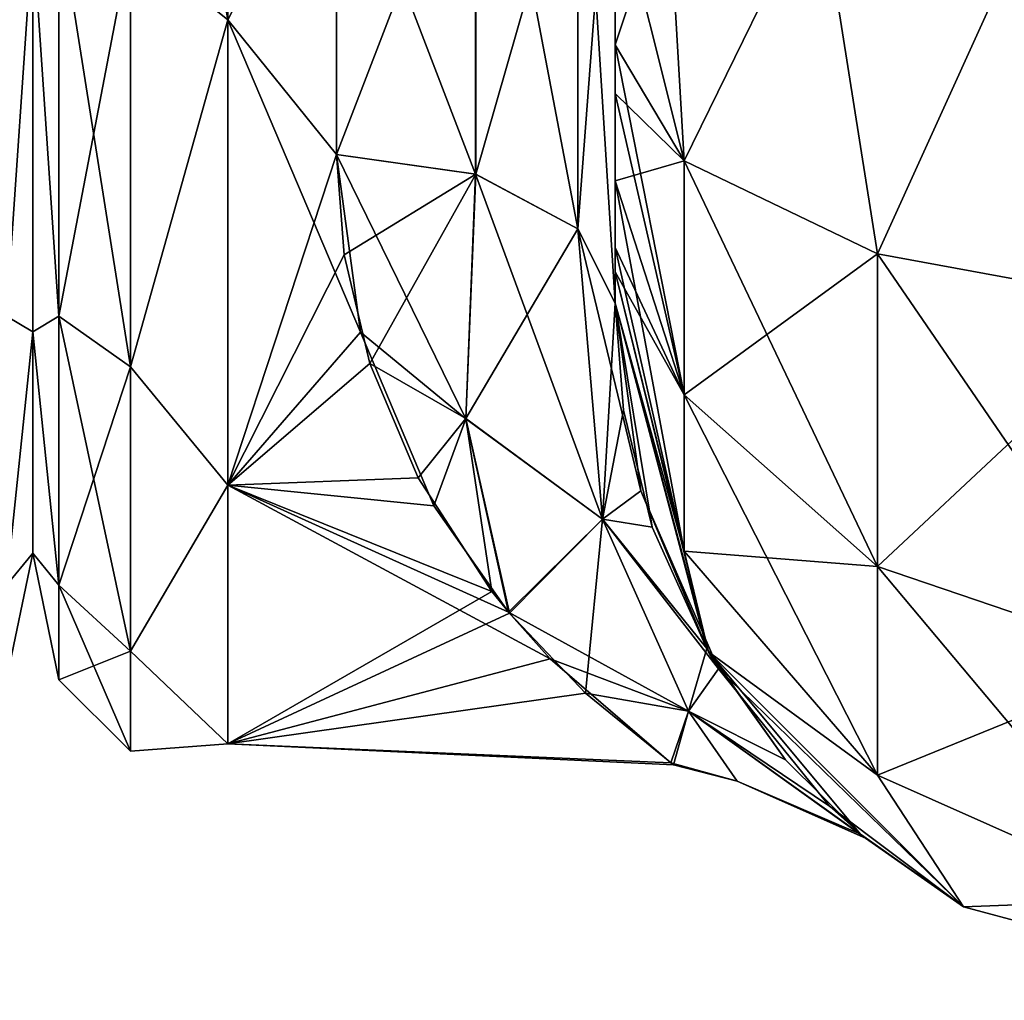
# Model space of a CAD drawing. Extents: x -23 to 470, y -2000 to 0.
# Tile 77 of 246: x 414 to 431, y -2000 to -1982. Entities that reach past the tile are written whole.
import ezdxf

# ---------------------------------------------------------------- set-up
doc = ezdxf.new("R2010")
doc.units = 0
doc.header["$LTSCALE"] = 68.916985
for name, color, linetype in [('515', 7, 'CONTINUOUS'), ('559', 7, 'CONTINUOUS'), ('586', 7, 'CONTINUOUS'), ('590', 7, 'CONTINUOUS'), ('591', 7, 'CONTINUOUS'), ('618', 7, 'CONTINUOUS'), ('619', 7, 'CONTINUOUS'), ('620', 7, 'CONTINUOUS'), ('623', 7, 'CONTINUOUS'), ('624', 7, 'CONTINUOUS'), ('625', 7, 'CONTINUOUS'), ('633', 7, 'CONTINUOUS')]:
    doc.layers.add(name, color=color, linetype=linetype)

msp = doc.modelspace()

# ---------------------------------------------------------------- linework, layer by layer
at = {"layer": '515', "linetype": 'CONTINUOUS'}
for points in [[(414, -1952.022, 4.582), (414, -1955.991, 12.803), (414, -1991.978, 4.581), (414, -1952.022, 4.582)], [(414, -1952.022, -4.581), (414, -1952.022, 4.582), (414, -1991.978, 4.581), (414, -1952.022, -4.581)], [(414, -1955.991, -12.803), (414, -1952.022, -4.581), (414, -1988.009, -12.803), (414, -1955.991, -12.803)], [(414, -1988.009, -12.803), (414, -1952.022, -4.581), (414, -1991.978, -4.582), (414, -1988.009, -12.803)], [(414, -1991.978, -4.582), (414, -1952.022, -4.581), (414, -1991.978, 4.581), (414, -1991.978, -4.582)], [(414, -1955.991, 12.803), (414, -1963.173, 18.494), (414, -1988.009, 12.803), (414, -1955.991, 12.803)], [(414, -1991.978, 4.581), (414, -1955.991, 12.803), (414, -1988.009, 12.803), (414, -1991.978, 4.581)], [(414, -1980.827, -18.494), (414, -1955.991, -12.803), (414, -1988.009, -12.803), (414, -1980.827, -18.494)], [(414, -1988.009, 12.803), (414, -1963.173, 18.494), (414, -1980.826, 18.494), (414, -1988.009, 12.803)]]:
    msp.add_3dface(points, dxfattribs=at)
at = {"layer": '559', "linetype": 'CONTINUOUS'}
for points in [[(413.531, -1980.515, -20.556), (414, -1980.827, -18.494), (413.531, -1987.733, -15.733), (413.531, -1980.515, -20.556)], [(413.531, -1987.733, 15.733), (414, -1980.826, 18.494), (413.531, -1980.515, 20.556), (413.531, -1987.733, 15.733)], [(414, -1988.009, 12.803), (414, -1980.826, 18.494), (413.531, -1987.733, 15.733), (414, -1988.009, 12.803)], [(414, -1980.827, -18.494), (414, -1988.009, -12.803), (413.531, -1987.733, -15.733), (414, -1980.827, -18.494)], [(413.531, -1987.733, -15.733), (414, -1988.009, -12.803), (413.531, -1992.556, -8.515), (413.531, -1987.733, -15.733)], [(413.531, -1992.556, 8.515), (414, -1988.009, 12.803), (413.531, -1987.733, 15.733), (413.531, -1992.556, 8.515)], [(414, -1988.009, -12.803), (414, -1991.978, -4.582), (413.531, -1992.556, -8.515), (414, -1988.009, -12.803)], [(414, -1991.978, 4.581), (414, -1988.009, 12.803), (413.531, -1992.556, 8.515), (414, -1991.978, 4.581)], [(414, -1991.978, -4.582), (414, -1991.978, 4.581), (413.531, -1994.25, 0), (414, -1991.978, -4.582)], [(413.531, -1992.556, -8.515), (414, -1991.978, -4.582), (413.531, -1994.25, 0), (413.531, -1992.556, -8.515)], [(413.531, -1994.25, 0), (414, -1991.978, 4.581), (413.531, -1992.556, 8.515), (413.531, -1994.25, 0)]]:
    msp.add_3dface(points, dxfattribs=at)
at = {"layer": '586', "linetype": 'CONTINUOUS'}
for points in [[(424.45, -1982.865, -81.431), (424.45, -1983.734, -81), (424.45, -1928.15, -82), (424.45, -1982.865, -81.431)], [(424.45, -1928.15, -82), (424.45, -1983.734, -81), (424.45, -1936.98, -79.992), (424.45, -1928.15, -82)], [(424.45, -1980, -82), (424.45, -1982.865, -81.431), (424.45, -1928.15, -82), (424.45, -1980, -82)], [(424.45, -1936.807, 39.076), (424.45, -1943.901, 33.621), (424.45, -1987.5, 74.5), (424.45, -1936.807, 39.076)], [(424.45, -1936.98, 43.008), (424.45, -1936.807, 39.076), (424.45, -1987.5, 74.5), (424.45, -1936.98, 43.008)], [(424.45, -1936.979, 79.993), (424.45, -1944.159, 74.304), (424.45, -1985.305, 79.801), (424.45, -1936.979, 79.993)], [(424.45, -1980, 82), (424.45, -1936.979, 79.993), (424.45, -1982.865, 81.431), (424.45, -1980, 82)], [(424.45, -1982.865, 81.431), (424.45, -1936.979, 79.993), (424.45, -1983.734, 81), (424.45, -1982.865, 81.431)], [(424.45, -1983.734, 81), (424.45, -1936.979, 79.993), (424.45, -1985.305, 79.801), (424.45, -1983.734, 81)], [(424.45, -1986.933, -77.36), (424.45, -1987.5, -74.5), (424.45, -1936.98, -79.992), (424.45, -1986.933, -77.36)], [(424.45, -1936.98, -79.992), (424.45, -1987.5, -74.5), (424.45, -1944.16, -74.302), (424.45, -1936.98, -79.992)], [(424.45, -1986.5, -78.234), (424.45, -1986.933, -77.36), (424.45, -1936.98, -79.992), (424.45, -1986.5, -78.234)], [(424.45, -1985.305, -79.801), (424.45, -1986.5, -78.234), (424.45, -1936.98, -79.992), (424.45, -1985.305, -79.801)], [(424.45, -1983.734, -81), (424.45, -1985.305, -79.801), (424.45, -1936.98, -79.992), (424.45, -1983.734, -81)], [(424.45, -1944.16, 48.698), (424.45, -1936.98, 43.008), (424.45, -1987.5, 74.5), (424.45, -1944.16, 48.698)], [(424.45, -1987.5, 74.5), (424.45, -1943.901, 33.621), (424.45, -1977.313, 28.505), (424.45, -1987.5, 74.5)], [(424.45, -1948.128, -56.917), (424.45, -1987.5, -24.51), (424.45, -1944.159, -48.696), (424.45, -1948.128, -56.917)], [(424.45, -1944.159, -48.696), (424.45, -1987.5, -24.51), (424.45, -1977.313, -28.505), (424.45, -1944.159, -48.696)], [(424.45, -1944.159, 74.304), (424.45, -1948.128, 66.083), (424.45, -1987.5, 74.5), (424.45, -1944.159, 74.304)], [(424.45, -1985.305, 79.801), (424.45, -1944.159, 74.304), (424.45, -1986.5, 78.234), (424.45, -1985.305, 79.801)], [(424.45, -1986.5, 78.234), (424.45, -1944.159, 74.304), (424.45, -1986.933, 77.36), (424.45, -1986.5, 78.234)], [(424.45, -1986.933, 77.36), (424.45, -1944.159, 74.304), (424.45, -1987.5, 74.5), (424.45, -1986.933, 77.36)], [(424.45, -1987.5, -74.5), (424.45, -1987.5, -24.51), (424.45, -1944.16, -74.302), (424.45, -1987.5, -74.5)], [(424.45, -1944.16, -74.302), (424.45, -1987.5, -24.51), (424.45, -1948.129, -66.08), (424.45, -1944.16, -74.302)], [(424.45, -1948.129, 56.92), (424.45, -1944.16, 48.698), (424.45, -1987.5, 74.5), (424.45, -1948.129, 56.92)], [(424.45, -1948.129, -66.08), (424.45, -1987.5, -24.51), (424.45, -1948.128, -56.917), (424.45, -1948.129, -66.08)], [(424.45, -1948.128, 66.083), (424.45, -1948.129, 56.92), (424.45, -1987.5, 74.5), (424.45, -1948.128, 66.083)], [(424.45, -1987.5, 24.51), (424.45, -1987.5, 74.5), (424.45, -1977.313, 28.505), (424.45, -1987.5, 24.51)]]:
    msp.add_3dface(points, dxfattribs=at)
at = {"layer": '590', "linetype": 'CONTINUOUS'}
for points in [[(414, -1952.022, -4.582), (414, -1955.991, -12.803), (414, -1991.978, -4.581), (414, -1952.022, -4.582)], [(414, -1952.022, 4.581), (414, -1952.022, -4.582), (414, -1991.978, -4.581), (414, -1952.022, 4.581)], [(414, -1955.991, 12.803), (414, -1952.022, 4.581), (414, -1988.009, 12.803), (414, -1955.991, 12.803)], [(414, -1988.009, 12.803), (414, -1952.022, 4.581), (414, -1991.978, 4.582), (414, -1988.009, 12.803)], [(414, -1991.978, 4.582), (414, -1952.022, 4.581), (414, -1991.978, -4.581), (414, -1991.978, 4.582)], [(414, -1955.991, -12.803), (414, -1963.173, -18.494), (414, -1988.009, -12.803), (414, -1955.991, -12.803)], [(414, -1991.978, -4.581), (414, -1955.991, -12.803), (414, -1988.009, -12.803), (414, -1991.978, -4.581)], [(414, -1980.827, 18.494), (414, -1955.991, 12.803), (414, -1988.009, 12.803), (414, -1980.827, 18.494)], [(414, -1988.009, -12.803), (414, -1963.173, -18.494), (414, -1980.826, -18.494), (414, -1988.009, -12.803)]]:
    msp.add_3dface(points, dxfattribs=at)
at = {"layer": '591', "linetype": 'CONTINUOUS'}
for points in [[(417.5, -1982.413, -21.623), (417.5, -1972, -24), (419.45, -1978.677, -23.052), (417.5, -1982.413, -21.623)], [(419.45, -1984.828, -20.284), (417.5, -1982.413, -21.623), (419.45, -1978.677, -23.052), (419.45, -1984.828, -20.284)], [(419.45, -1978.677, 23.052), (417.5, -1982.413, 21.623), (419.45, -1984.828, 20.284), (419.45, -1978.677, 23.052)], [(417.5, -1990.764, -14.964), (417.5, -1982.413, -21.623), (419.879, -1988.016, -17.874), (417.5, -1990.764, -14.964)], [(419.879, -1988.016, -17.874), (417.5, -1982.413, -21.623), (419.45, -1984.828, -20.284), (419.879, -1988.016, -17.874)], [(417.5, -1982.413, 21.623), (417.5, -1990.764, 14.964), (419.45, -1984.828, 20.284), (417.5, -1982.413, 21.623)], [(419.45, -1984.828, 20.284), (417.5, -1990.764, 14.964), (419.586, -1986.628, 19.027), (419.45, -1984.828, 20.284)], [(419.586, -1986.628, 19.027), (417.5, -1990.764, 14.964), (420.047, -1988.577, 17.355), (419.586, -1986.628, 19.027)], [(421.196, -1991.133, -14.488), (417.5, -1990.764, -14.964), (419.879, -1988.016, -17.874), (421.196, -1991.133, -14.488)], [(420.047, -1988.577, 17.355), (417.5, -1990.764, 14.964), (420.915, -1990.628, 15.132), (420.047, -1988.577, 17.355)], [(420.915, -1990.628, 15.132), (417.5, -1990.764, 14.964), (422.236, -1992.668, 12.2), (420.915, -1990.628, 15.132)], [(417.5, -1995.398, -5.341), (417.5, -1990.764, -14.964), (423.283, -1993.873, -9.879), (417.5, -1995.398, -5.341)], [(423.283, -1993.873, -9.879), (417.5, -1990.764, -14.964), (422.534, -1993.037, -11.552), (423.283, -1993.873, -9.879)], [(422.534, -1993.037, -11.552), (417.5, -1990.764, -14.964), (421.196, -1991.133, -14.488), (422.534, -1993.037, -11.552)], [(417.5, -1990.764, 14.964), (417.5, -1995.398, 5.341), (422.236, -1992.668, 12.2), (417.5, -1990.764, 14.964)], [(422.236, -1992.668, 12.2), (417.5, -1995.398, 5.341), (422.55, -1993.057, 11.515), (422.236, -1992.668, 12.2)], [(422.55, -1993.057, 11.515), (417.5, -1995.398, 5.341), (423.918, -1994.494, 8.368), (422.55, -1993.057, 11.515)], [(425.447, -1995.742, -3.509), (417.5, -1995.398, -5.341), (423.283, -1993.873, -9.879), (425.447, -1995.742, -3.509)], [(423.918, -1994.494, 8.368), (417.5, -1995.398, 5.341), (425.497, -1995.778, 3.259), (423.918, -1994.494, 8.368)], [(417.5, -1995.398, 5.341), (417.5, -1995.398, -5.341), (425.497, -1995.778, 3.259), (417.5, -1995.398, 5.341)], [(425.497, -1995.778, 3.259), (417.5, -1995.398, -5.341), (425.447, -1995.742, -3.509), (425.497, -1995.778, 3.259)]]:
    msp.add_3dface(points, dxfattribs=at)
at = {"layer": '618', "linetype": 'CONTINUOUS'}
for points in [[(424.45, -1980, 82), (424.45, -1982.865, 81.431), (425.688, -1984.946, 86.44), (424.45, -1980, 82)], [(425.402, -1980, 86.784), (424.45, -1980, 82), (425.688, -1984.946, 86.44), (425.402, -1980, 86.784)], [(428.111, -1980, 90.839), (425.402, -1980, 86.784), (425.688, -1984.946, 86.44), (428.111, -1980, 90.839)], [(429.156, -1986.61, 90.458), (428.111, -1980, 90.839), (425.688, -1984.946, 86.44), (429.156, -1986.61, 90.458)], [(432.16, -1980, 93.546), (428.111, -1980, 90.839), (429.156, -1986.61, 90.458), (432.16, -1980, 93.546)], [(434.168, -1987.534, 92.688), (432.16, -1980, 93.546), (429.156, -1986.61, 90.458), (434.168, -1987.534, 92.688)], [(424.45, -1982.865, 81.431), (424.45, -1983.734, 81), (425.688, -1989.142, 83.635), (424.45, -1982.865, 81.431)], [(425.688, -1984.946, 86.44), (424.45, -1982.865, 81.431), (425.688, -1989.142, 83.635), (425.688, -1984.946, 86.44)], [(424.45, -1983.734, 81), (424.45, -1985.305, 79.801), (425.688, -1989.142, 83.635), (424.45, -1983.734, 81)], [(429.156, -1986.61, 90.458), (425.688, -1984.946, 86.44), (429.156, -1992.219, 86.709), (429.156, -1986.61, 90.458)], [(425.688, -1984.946, 86.44), (425.688, -1989.142, 83.635), (429.156, -1992.219, 86.709), (425.688, -1984.946, 86.44)], [(424.45, -1985.305, 79.801), (424.45, -1986.5, 78.234), (425.688, -1991.944, 79.436), (424.45, -1985.305, 79.801)], [(424.45, -1985.305, 79.801), (425.688, -1991.944, 79.436), (425.688, -1989.142, 83.635), (424.45, -1985.305, 79.801)], [(424.45, -1986.5, 78.234), (424.45, -1986.933, 77.36), (425.688, -1991.944, 79.436), (424.45, -1986.5, 78.234)], [(434.168, -1987.534, 92.688), (429.156, -1986.61, 90.458), (434.168, -1993.926, 88.415), (434.168, -1987.534, 92.688)], [(429.156, -1986.61, 90.458), (429.156, -1992.219, 86.709), (434.168, -1993.926, 88.415), (429.156, -1986.61, 90.458)], [(424.45, -1986.933, 77.36), (424.45, -1987.5, 74.5), (426.125, -1993.75, 74.5), (424.45, -1986.933, 77.36)], [(424.45, -1986.933, 77.36), (426.125, -1993.75, 74.5), (425.688, -1991.944, 79.436), (424.45, -1986.933, 77.36)], [(425.688, -1991.944, 79.436), (429.156, -1995.963, 81.098), (425.688, -1989.142, 83.635), (425.688, -1991.944, 79.436)], [(425.688, -1989.142, 83.635), (429.156, -1995.963, 81.098), (429.156, -1992.219, 86.709), (425.688, -1989.142, 83.635)], [(425.688, -1991.944, 79.436), (426.125, -1993.75, 74.5), (429.156, -1995.963, 81.098), (425.688, -1991.944, 79.436)], [(429.156, -1995.963, 81.098), (434.168, -1998.194, 82.019), (429.156, -1992.219, 86.709), (429.156, -1995.963, 81.098)], [(429.156, -1992.219, 86.709), (434.168, -1998.194, 82.019), (434.168, -1993.926, 88.415), (429.156, -1992.219, 86.709)], [(426.125, -1993.75, 74.5), (430.7, -1998.325, 74.5), (429.156, -1995.963, 81.098), (426.125, -1993.75, 74.5)], [(429.156, -1995.963, 81.098), (430.7, -1998.325, 74.5), (434.168, -1998.194, 82.019), (429.156, -1995.963, 81.098)], [(430.7, -1998.325, 74.5), (436.95, -2000, 74.5), (434.168, -1998.194, 82.019), (430.7, -1998.325, 74.5)]]:
    msp.add_3dface(points, dxfattribs=at)
at = {"layer": '619', "linetype": 'CONTINUOUS'}
for points in [[(424.45, -1987.5, -24.51), (424.45, -1987.5, -74.5), (426.125, -1993.75, -74.5), (424.45, -1987.5, -24.51)], [(424.911, -1990.862, -20.8), (424.45, -1987.5, -24.51), (426.125, -1993.75, -74.5), (424.911, -1990.862, -20.8)], [(424.45, -1987.5, 74.5), (424.45, -1987.5, 24.51), (424.598, -1989.418, 22.59), (424.45, -1987.5, 74.5)], [(426.125, -1993.75, 74.5), (424.45, -1987.5, 74.5), (426.091, -1993.69, 16.03), (426.125, -1993.75, 74.5)], [(426.091, -1993.69, 16.03), (424.45, -1987.5, 74.5), (425.113, -1991.516, 19.871), (426.091, -1993.69, 16.03)], [(425.113, -1991.516, 19.871), (424.45, -1987.5, 74.5), (424.598, -1989.418, 22.59), (425.113, -1991.516, 19.871)], [(426.305, -1994.053, -15.241), (424.911, -1990.862, -20.8), (426.125, -1993.75, -74.5), (426.305, -1994.053, -15.241)], [(427.502, -1995.685, 10.693), (426.125, -1993.75, 74.5), (426.091, -1993.69, 16.03), (427.502, -1995.685, 10.693)], [(430.7, -1998.325, 74.5), (426.125, -1993.75, 74.5), (428.849, -1997.019, 3.121), (430.7, -1998.325, 74.5)], [(428.849, -1997.019, 3.121), (426.125, -1993.75, 74.5), (427.502, -1995.685, 10.693), (428.849, -1997.019, 3.121)], [(430.7, -1998.325, -74.5), (426.305, -1994.053, -15.241), (426.125, -1993.75, -74.5), (430.7, -1998.325, -74.5)], [(428.292, -1996.516, -7.056), (426.305, -1994.053, -15.241), (430.7, -1998.325, -74.5), (428.292, -1996.516, -7.056)], [(428.938, -1997.095, -1.833), (428.292, -1996.516, -7.056), (430.7, -1998.325, -74.5), (428.938, -1997.095, -1.833)], [(430.7, -1998.325, 74.5), (428.849, -1997.019, 3.121), (430.7, -1998.325, -74.5), (430.7, -1998.325, 74.5)], [(428.849, -1997.019, 3.121), (428.938, -1997.095, -1.833), (430.7, -1998.325, -74.5), (428.849, -1997.019, 3.121)], [(436.95, -2000, 74.5), (430.7, -1998.325, 74.5), (436.95, -2000, -74.5), (436.95, -2000, 74.5)], [(436.95, -2000, -74.5), (430.7, -1998.325, 74.5), (430.7, -1998.325, -74.5), (436.95, -2000, -74.5)]]:
    msp.add_3dface(points, dxfattribs=at)
at = {"layer": '620', "linetype": 'CONTINUOUS'}
for points in [[(424.45, -1982.865, -81.431), (424.45, -1980, -82), (425.402, -1980, -86.784), (424.45, -1982.865, -81.431)], [(424.45, -1982.865, -81.431), (425.402, -1980, -86.784), (425.688, -1984.946, -86.44), (424.45, -1982.865, -81.431)], [(425.402, -1980, -86.784), (428.111, -1980, -90.839), (425.688, -1984.946, -86.44), (425.402, -1980, -86.784)], [(425.688, -1984.946, -86.44), (428.111, -1980, -90.839), (429.156, -1986.61, -90.458), (425.688, -1984.946, -86.44)], [(428.111, -1980, -90.839), (432.16, -1980, -93.546), (429.156, -1986.61, -90.458), (428.111, -1980, -90.839)], [(429.156, -1986.61, -90.458), (432.16, -1980, -93.546), (434.168, -1987.534, -92.688), (429.156, -1986.61, -90.458)], [(424.45, -1983.734, -81), (424.45, -1982.865, -81.431), (425.688, -1984.946, -86.44), (424.45, -1983.734, -81)], [(424.45, -1985.305, -79.801), (424.45, -1983.734, -81), (425.688, -1984.946, -86.44), (424.45, -1985.305, -79.801)], [(424.45, -1985.305, -79.801), (425.688, -1984.946, -86.44), (425.688, -1989.142, -83.635), (424.45, -1985.305, -79.801)], [(425.688, -1984.946, -86.44), (429.156, -1986.61, -90.458), (425.688, -1989.142, -83.635), (425.688, -1984.946, -86.44)], [(424.45, -1986.5, -78.234), (424.45, -1985.305, -79.801), (425.688, -1989.142, -83.635), (424.45, -1986.5, -78.234)], [(424.45, -1986.933, -77.36), (424.45, -1986.5, -78.234), (425.688, -1989.142, -83.635), (424.45, -1986.933, -77.36)], [(425.688, -1989.142, -83.635), (429.156, -1986.61, -90.458), (429.156, -1992.219, -86.709), (425.688, -1989.142, -83.635)], [(429.156, -1986.61, -90.458), (434.168, -1987.534, -92.688), (429.156, -1992.219, -86.709), (429.156, -1986.61, -90.458)], [(424.45, -1987.5, -74.5), (424.45, -1986.933, -77.36), (425.688, -1991.944, -79.436), (424.45, -1987.5, -74.5)], [(425.688, -1991.944, -79.436), (424.45, -1986.933, -77.36), (425.688, -1989.142, -83.635), (425.688, -1991.944, -79.436)], [(426.125, -1993.75, -74.5), (424.45, -1987.5, -74.5), (425.688, -1991.944, -79.436), (426.125, -1993.75, -74.5)], [(429.156, -1992.219, -86.709), (434.168, -1987.534, -92.688), (434.168, -1993.926, -88.415), (429.156, -1992.219, -86.709)], [(425.688, -1991.944, -79.436), (425.688, -1989.142, -83.635), (429.156, -1992.219, -86.709), (425.688, -1991.944, -79.436)], [(429.156, -1995.963, -81.098), (426.125, -1993.75, -74.5), (425.688, -1991.944, -79.436), (429.156, -1995.963, -81.098)], [(429.156, -1995.963, -81.098), (425.688, -1991.944, -79.436), (429.156, -1992.219, -86.709), (429.156, -1995.963, -81.098)], [(429.156, -1995.963, -81.098), (429.156, -1992.219, -86.709), (434.168, -1993.926, -88.415), (429.156, -1995.963, -81.098)], [(430.7, -1998.325, -74.5), (426.125, -1993.75, -74.5), (429.156, -1995.963, -81.098), (430.7, -1998.325, -74.5)], [(434.168, -1998.194, -82.019), (429.156, -1995.963, -81.098), (434.168, -1993.926, -88.415), (434.168, -1998.194, -82.019)], [(434.168, -1998.194, -82.019), (430.7, -1998.325, -74.5), (429.156, -1995.963, -81.098), (434.168, -1998.194, -82.019)], [(436.95, -2000, -74.5), (430.7, -1998.325, -74.5), (434.168, -1998.194, -82.019), (436.95, -2000, -74.5)]]:
    msp.add_3dface(points, dxfattribs=at)
at = {"layer": '623', "linetype": 'CONTINUOUS'}
for points in [[(424.45, -1987.5, 24.51), (424.45, -1977.313, 28.505), (423.78, -1986.164, 22.397), (424.45, -1987.5, 24.51)], [(423.78, -1986.164, 22.397), (424.45, -1977.313, 28.505), (423.78, -1978.806, 25.611), (423.78, -1986.164, 22.397)], [(419.45, -1978.677, 23.052), (419.45, -1984.828, 20.284), (421.947, -1978.336, 23.841), (419.45, -1978.677, 23.052)], [(419.45, -1984.828, 20.284), (421.948, -1985.185, 20.849), (421.947, -1978.336, 23.841), (419.45, -1984.828, 20.284)], [(421.948, -1985.185, 20.849), (423.78, -1978.806, 25.611), (421.947, -1978.336, 23.841), (421.948, -1985.185, 20.849)], [(423.78, -1986.164, 22.397), (423.78, -1978.806, 25.611), (421.948, -1985.185, 20.849), (423.78, -1986.164, 22.397)]]:
    msp.add_3dface(points, dxfattribs=at)
at = {"layer": '624', "linetype": 'CONTINUOUS'}
for points in [[(419.45, -1984.828, 20.284), (419.586, -1986.628, 19.027), (421.948, -1985.185, 20.849), (419.45, -1984.828, 20.284)], [(419.879, -1988.016, -17.874), (419.45, -1984.828, -20.284), (421.77, -1989.569, -16.63), (419.879, -1988.016, -17.874)], [(419.45, -1984.828, -20.284), (421.945, -1985.184, -20.848), (421.77, -1989.569, -16.63), (419.45, -1984.828, -20.284)], [(419.586, -1986.628, 19.027), (420.047, -1988.577, 17.355), (421.948, -1985.185, 20.849), (419.586, -1986.628, 19.027)], [(421.948, -1985.185, 20.849), (420.047, -1988.577, 17.355), (421.771, -1989.563, 16.637), (421.948, -1985.185, 20.849)], [(421.945, -1985.184, -20.848), (424.219, -1991.372, -16.126), (421.77, -1989.569, -16.63), (421.945, -1985.184, -20.848)], [(423.78, -1986.164, 22.397), (421.948, -1985.185, 20.849), (421.771, -1989.563, 16.637), (423.78, -1986.164, 22.397)], [(423.779, -1986.163, -22.396), (424.219, -1991.372, -16.126), (421.945, -1985.184, -20.848), (423.779, -1986.163, -22.396)], [(424.219, -1991.371, 16.129), (423.78, -1986.164, 22.397), (421.771, -1989.563, 16.637), (424.219, -1991.371, 16.129)], [(424.45, -1987.5, -24.51), (424.911, -1990.862, -20.8), (423.779, -1986.163, -22.396), (424.45, -1987.5, -24.51)], [(423.779, -1986.163, -22.396), (424.911, -1990.862, -20.8), (424.219, -1991.372, -16.126), (423.779, -1986.163, -22.396)], [(424.45, -1987.5, 24.51), (423.78, -1986.164, 22.397), (424.219, -1991.371, 16.129), (424.45, -1987.5, 24.51)], [(424.598, -1989.418, 22.59), (424.45, -1987.5, 24.51), (424.219, -1991.371, 16.129), (424.598, -1989.418, 22.59)], [(421.196, -1991.133, -14.488), (419.879, -1988.016, -17.874), (421.77, -1989.569, -16.63), (421.196, -1991.133, -14.488)], [(420.047, -1988.577, 17.355), (420.915, -1990.628, 15.132), (421.771, -1989.563, 16.637), (420.047, -1988.577, 17.355)], [(425.113, -1991.516, 19.871), (424.598, -1989.418, 22.59), (424.219, -1991.371, 16.129), (425.113, -1991.516, 19.871)], [(420.915, -1990.628, 15.132), (422.236, -1992.668, 12.2), (421.771, -1989.563, 16.637), (420.915, -1990.628, 15.132)], [(422.534, -1993.037, -11.552), (421.196, -1991.133, -14.488), (421.77, -1989.569, -16.63), (422.534, -1993.037, -11.552)], [(424.219, -1991.372, -16.126), (422.534, -1993.037, -11.552), (421.77, -1989.569, -16.63), (424.219, -1991.372, -16.126)], [(422.236, -1992.668, 12.2), (422.55, -1993.057, 11.515), (421.771, -1989.563, 16.637), (422.236, -1992.668, 12.2)], [(422.55, -1993.057, 11.515), (424.219, -1991.371, 16.129), (421.771, -1989.563, 16.637), (422.55, -1993.057, 11.515)], [(424.911, -1990.862, -20.8), (426.305, -1994.053, -15.241), (424.219, -1991.372, -16.126), (424.911, -1990.862, -20.8)], [(422.534, -1993.037, -11.552), (424.219, -1991.372, -16.126), (425.767, -1994.816, -8.371), (422.534, -1993.037, -11.552)], [(422.55, -1993.057, 11.515), (423.918, -1994.494, 8.368), (424.219, -1991.371, 16.129), (422.55, -1993.057, 11.515)], [(423.918, -1994.494, 8.368), (425.767, -1994.815, 8.375), (424.219, -1991.371, 16.129), (423.918, -1994.494, 8.368)], [(426.091, -1993.69, 16.03), (425.113, -1991.516, 19.871), (424.219, -1991.371, 16.129), (426.091, -1993.69, 16.03)], [(425.767, -1994.815, 8.375), (426.091, -1993.69, 16.03), (424.219, -1991.371, 16.129), (425.767, -1994.815, 8.375)], [(424.219, -1991.372, -16.126), (426.305, -1994.053, -15.241), (425.767, -1994.816, -8.371), (424.219, -1991.372, -16.126)], [(423.283, -1993.873, -9.879), (422.534, -1993.037, -11.552), (425.767, -1994.816, -8.371), (423.283, -1993.873, -9.879)], [(427.502, -1995.685, 10.693), (426.091, -1993.69, 16.03), (425.767, -1994.815, 8.375), (427.502, -1995.685, 10.693)], [(425.447, -1995.742, -3.509), (423.283, -1993.873, -9.879), (425.767, -1994.816, -8.371), (425.447, -1995.742, -3.509)], [(426.305, -1994.053, -15.241), (428.292, -1996.516, -7.056), (425.767, -1994.816, -8.371), (426.305, -1994.053, -15.241)], [(423.918, -1994.494, 8.368), (425.497, -1995.778, 3.259), (425.767, -1994.815, 8.375), (423.918, -1994.494, 8.368)], [(425.447, -1995.742, -3.509), (425.767, -1994.816, -8.371), (426.64, -1996.069, 0.004), (425.447, -1995.742, -3.509)], [(425.497, -1995.778, 3.259), (426.64, -1996.069, 0.004), (425.767, -1994.815, 8.375), (425.497, -1995.778, 3.259)], [(428.849, -1997.019, 3.121), (427.502, -1995.685, 10.693), (425.767, -1994.815, 8.375), (428.849, -1997.019, 3.121)], [(426.64, -1996.069, 0.004), (428.849, -1997.019, 3.121), (425.767, -1994.815, 8.375), (426.64, -1996.069, 0.004)], [(428.292, -1996.516, -7.056), (428.938, -1997.095, -1.833), (425.767, -1994.816, -8.371), (428.292, -1996.516, -7.056)], [(425.767, -1994.816, -8.371), (428.938, -1997.095, -1.833), (426.64, -1996.069, 0.004), (425.767, -1994.816, -8.371)], [(425.497, -1995.778, 3.259), (425.447, -1995.742, -3.509), (426.64, -1996.069, 0.004), (425.497, -1995.778, 3.259)], [(428.938, -1997.095, -1.833), (428.849, -1997.019, 3.121), (426.64, -1996.069, 0.004), (428.938, -1997.095, -1.833)]]:
    msp.add_3dface(points, dxfattribs=at)
at = {"layer": '625', "linetype": 'CONTINUOUS'}
for points in [[(421.945, -1985.184, -20.848), (419.45, -1978.677, -23.052), (421.945, -1976.506, -24.252), (421.945, -1985.184, -20.848)], [(423.779, -1986.163, -22.396), (421.945, -1985.184, -20.848), (421.945, -1976.506, -24.252), (423.779, -1986.163, -22.396)], [(423.779, -1976.841, -26.053), (423.779, -1986.163, -22.396), (421.945, -1976.506, -24.252), (423.779, -1976.841, -26.053)], [(424.45, -1977.313, -28.505), (424.45, -1987.5, -24.51), (423.779, -1976.841, -26.053), (424.45, -1977.313, -28.505)], [(424.45, -1987.5, -24.51), (423.779, -1986.163, -22.396), (423.779, -1976.841, -26.053), (424.45, -1987.5, -24.51)], [(419.45, -1984.828, -20.284), (419.45, -1978.677, -23.052), (421.945, -1985.184, -20.848), (419.45, -1984.828, -20.284)]]:
    msp.add_3dface(points, dxfattribs=at)
at = {"layer": '633', "linetype": 'CONTINUOUS'}
for points in [[(417.5, -1972, -24), (417.5, -1982.413, -21.623), (415.752, -1972, -23.532), (417.5, -1972, -24)], [(415.752, -1972, -23.532), (417.5, -1982.413, -21.623), (415.752, -1981.005, -21.741), (415.752, -1972, -23.532)], [(414.469, -1980.515, 20.556), (414, -1980.827, 18.494), (414.469, -1987.733, 15.733), (414.469, -1980.515, 20.556)], [(414.469, -1987.733, -15.733), (414, -1980.826, -18.494), (414.469, -1980.515, -20.556), (414.469, -1987.733, -15.733)], [(415.752, -1988.64, -16.64), (414.469, -1980.515, -20.556), (415.752, -1981.005, -21.741), (415.752, -1988.64, -16.64)], [(414.469, -1980.515, 20.556), (414.469, -1987.733, 15.733), (415.752, -1981.005, 21.741), (414.469, -1980.515, 20.556)], [(414.469, -1987.733, -15.733), (414.469, -1980.515, -20.556), (415.752, -1988.64, -16.64), (414.469, -1987.733, -15.733)], [(414, -1988.009, -12.803), (414, -1980.826, -18.494), (414.469, -1987.733, -15.733), (414, -1988.009, -12.803)], [(414, -1980.827, 18.494), (414, -1988.009, 12.803), (414.469, -1987.733, 15.733), (414, -1980.827, 18.494)], [(415.752, -1981.005, 21.741), (414.469, -1987.733, 15.733), (415.752, -1988.64, 16.64), (415.752, -1981.005, 21.741)], [(417.5, -1982.413, -21.623), (415.752, -1988.64, -16.64), (415.752, -1981.005, -21.741), (417.5, -1982.413, -21.623)], [(417.5, -1982.413, 21.623), (415.752, -1981.005, 21.741), (415.752, -1988.64, 16.64), (417.5, -1982.413, 21.623)], [(417.5, -1982.413, -21.623), (417.5, -1990.764, -14.964), (415.752, -1988.64, -16.64), (417.5, -1982.413, -21.623)], [(417.5, -1990.764, 14.964), (417.5, -1982.413, 21.623), (415.752, -1988.64, 16.64), (417.5, -1990.764, 14.964)], [(414.469, -1987.733, 15.733), (414, -1988.009, 12.803), (414.469, -1992.556, 8.515), (414.469, -1987.733, 15.733)], [(414.469, -1992.556, -8.515), (414, -1988.009, -12.803), (414.469, -1987.733, -15.733), (414.469, -1992.556, -8.515)], [(414.469, -1992.556, -8.515), (414.469, -1987.733, -15.733), (415.752, -1993.741, -9.005), (414.469, -1992.556, -8.515)], [(414.469, -1987.733, 15.733), (414.469, -1992.556, 8.515), (415.752, -1988.64, 16.64), (414.469, -1987.733, 15.733)], [(415.752, -1993.741, -9.005), (414.469, -1987.733, -15.733), (415.752, -1988.64, -16.64), (415.752, -1993.741, -9.005)], [(414, -1988.009, 12.803), (414, -1991.978, 4.582), (414.469, -1992.556, 8.515), (414, -1988.009, 12.803)], [(414, -1991.978, -4.581), (414, -1988.009, -12.803), (414.469, -1992.556, -8.515), (414, -1991.978, -4.581)], [(415.752, -1988.64, 16.64), (414.469, -1992.556, 8.515), (415.752, -1993.741, 9.005), (415.752, -1988.64, 16.64)], [(417.5, -1990.764, -14.964), (415.752, -1993.741, -9.005), (415.752, -1988.64, -16.64), (417.5, -1990.764, -14.964)], [(417.5, -1990.764, 14.964), (415.752, -1988.64, 16.64), (415.752, -1993.741, 9.005), (417.5, -1990.764, 14.964)], [(417.5, -1990.764, -14.964), (417.5, -1995.398, -5.341), (415.752, -1993.741, -9.005), (417.5, -1990.764, -14.964)], [(417.5, -1995.398, 5.341), (417.5, -1990.764, 14.964), (415.752, -1993.741, 9.005), (417.5, -1995.398, 5.341)], [(414, -1991.978, 4.582), (414, -1991.978, -4.581), (414.469, -1994.25, 0), (414, -1991.978, 4.582)], [(414.469, -1992.556, 8.515), (414, -1991.978, 4.582), (414.469, -1994.25, 0), (414.469, -1992.556, 8.515)], [(414.469, -1994.25, 0), (414, -1991.978, -4.581), (414.469, -1992.556, -8.515), (414.469, -1994.25, 0)], [(415.752, -1995.532, 0), (414.469, -1992.556, -8.515), (415.752, -1993.741, -9.005), (415.752, -1995.532, 0)], [(414.469, -1994.25, 0), (414.469, -1992.556, -8.515), (415.752, -1995.532, 0), (414.469, -1994.25, 0)], [(414.469, -1992.556, 8.515), (414.469, -1994.25, 0), (415.752, -1993.741, 9.005), (414.469, -1992.556, 8.515)], [(415.752, -1993.741, 9.005), (414.469, -1994.25, 0), (415.752, -1995.532, 0), (415.752, -1993.741, 9.005)], [(417.5, -1995.398, -5.341), (415.752, -1995.532, 0), (415.752, -1993.741, -9.005), (417.5, -1995.398, -5.341)], [(417.5, -1995.398, 5.341), (415.752, -1993.741, 9.005), (415.752, -1995.532, 0), (417.5, -1995.398, 5.341)], [(417.5, -1995.398, -5.341), (417.5, -1995.398, 5.341), (415.752, -1995.532, 0), (417.5, -1995.398, -5.341)]]:
    msp.add_3dface(points, dxfattribs=at)

doc.saveas('drawing.dxf')
